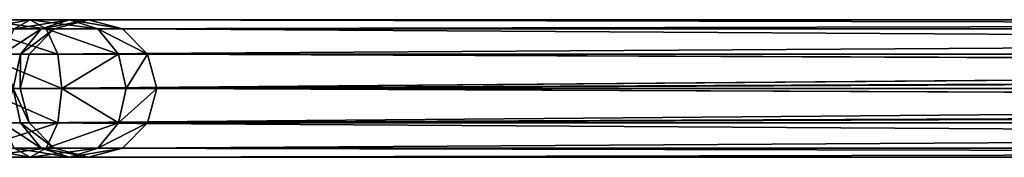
# Model space of a CAD drawing. Extents: x 1 to 133, y -12 to 0.
# Tile 156 of 256: x 35.196 to 38.77, y -6.211 to -5.711. Entities that reach past the tile are written whole.
import ezdxf

# ---------------------------------------------------------------- set-up
doc = ezdxf.new("R2010")
doc.units = 0
doc.header["$LTSCALE"] = 2.54
doc.layers.get('0').update_dxf_attribs({"color": 13, "linetype": 'CONTINUOUS'})

# ---------------------------------------------------------------- blocks, each defined once
blk = doc.blocks.new('SLING_IV_-_Z_O_ENIE16_06_B')
at = {"color": 0}
for p, q in [((35.0484, -5.7108, 130.5632), (35.2335, -5.7108, 130.5178)), ((35.0484, -5.7108, 130.5632), (35.2335, -5.7108, 130.5178)), ((35.1756, -5.7443, 130.407), (35.2335, -5.7108, 130.5178)), ((35.1756, -5.7443, 130.407), (35.2335, -5.7108, 130.5178)), ((35.2335, -5.7108, 130.5178), (35.3766, -5.7108, 130.3919)), ((35.2335, -5.7108, 130.5178), (35.3766, -5.7108, 130.3919)), ((35.2335, -5.7108, 130.5178), (35.2913, -5.7443, 130.6286)), ((35.2335, -5.7108, 130.5178), (35.2913, -5.7443, 130.6286)), ((35.274, -5.7443, 130.3204), (35.3766, -5.7108, 130.3919)), ((35.274, -5.7443, 130.3204), (35.3766, -5.7108, 130.3919)), ((35.4451, -5.7108, 130.2141), (35.3212, -5.7443, 130.1982)), ((35.4451, -5.7108, 130.2141), (35.3212, -5.7443, 130.1982)), ((35.3766, -5.7108, 130.3919), (35.4451, -5.7108, 130.2141)), ((35.3766, -5.7108, 130.3919), (35.4451, -5.7108, 130.2141)), ((35.3766, -5.7108, 130.3919), (35.4791, -5.7443, 130.4634)), ((35.3766, -5.7108, 130.3919), (35.4791, -5.7443, 130.4634)), ((35.5691, -5.7443, 130.23), (35.4451, -5.7108, 130.2141)), ((50.2799, -5.7108, 14.7056), (35.4451, -5.7108, 130.2141)), ((35.5691, -5.7443, 130.23), (35.4451, -5.7108, 130.2141)), ((50.2799, -5.7108, 14.7056), (35.4451, -5.7108, 130.2141)), ((35.0484, -5.7443, 130.6882), (35.2913, -5.7443, 130.6286)), ((35.0484, -5.7443, 130.6882), (35.2913, -5.7443, 130.6286)), ((35.1756, -5.7443, 130.407), (35.274, -5.7443, 130.3204)), ((35.1756, -5.7443, 130.407), (35.274, -5.7443, 130.3204)), ((35.1989, -5.8358, 130.2681), (35.274, -5.7443, 130.3204)), ((35.1989, -5.8358, 130.2681), (35.274, -5.7443, 130.3204)), ((35.3212, -5.7443, 130.1982), (35.2304, -5.8358, 130.1865)), ((35.3212, -5.7443, 130.1982), (35.2304, -5.8358, 130.1865)), ((35.274, -5.7443, 130.3204), (35.3212, -5.7443, 130.1982)), ((35.274, -5.7443, 130.3204), (35.3212, -5.7443, 130.1982)), ((35.2913, -5.7443, 130.6286), (35.4791, -5.7443, 130.4634)), ((35.2913, -5.7443, 130.6286), (35.4791, -5.7443, 130.4634)), ((35.2913, -5.7443, 130.6286), (35.3337, -5.8358, 130.7097)), ((35.2913, -5.7443, 130.6286), (35.3337, -5.8358, 130.7097)), ((50.1549, -5.7443, 14.6976), (35.3212, -5.7443, 130.1982)), ((50.1549, -5.7443, 14.6976), (35.3212, -5.7443, 130.1982)), ((35.4791, -5.7443, 130.4634), (35.5691, -5.7443, 130.23)), ((35.4791, -5.7443, 130.4634), (35.5691, -5.7443, 130.23)), ((35.4791, -5.7443, 130.4634), (35.5542, -5.8358, 130.5157)), ((35.4791, -5.7443, 130.4634), (35.5542, -5.8358, 130.5157)), ((35.6599, -5.8358, 130.2417), (35.5691, -5.7443, 130.23)), ((35.6599, -5.8358, 130.2417), (35.5691, -5.7443, 130.23)), ((50.4049, -5.7443, 14.7136), (35.5691, -5.7443, 130.23)), ((50.4049, -5.7443, 14.7136), (35.5691, -5.7443, 130.23)), ((35.0484, -5.8358, 130.7797), (35.3337, -5.8358, 130.7097)), ((35.0484, -5.8358, 130.7797), (35.3337, -5.8358, 130.7097)), ((35.1333, -5.8358, 130.3258), (35.1989, -5.8358, 130.2681)), ((35.1333, -5.8358, 130.3258), (35.1989, -5.8358, 130.2681)), ((35.1715, -5.9608, 130.2489), (35.1989, -5.8358, 130.2681)), ((35.1715, -5.9608, 130.2489), (35.1989, -5.8358, 130.2681)), ((35.2304, -5.8358, 130.1865), (35.1972, -5.9608, 130.1823)), ((35.1972, -5.9608, 130.1823), (50.0634, -5.8358, 14.6918)), ((35.1972, -5.9608, 130.1823), (50.0634, -5.8358, 14.6918)), ((35.2304, -5.8358, 130.1865), (35.1972, -5.9608, 130.1823)), ((35.1989, -5.8358, 130.2681), (35.2304, -5.8358, 130.1865)), ((35.1989, -5.8358, 130.2681), (35.2304, -5.8358, 130.1865)), ((50.0634, -5.8358, 14.6918), (35.2304, -5.8358, 130.1865)), ((50.0634, -5.8358, 14.6918), (35.2304, -5.8358, 130.1865)), ((35.3337, -5.8358, 130.7097), (35.5542, -5.8358, 130.5157)), ((35.3337, -5.8358, 130.7097), (35.5542, -5.8358, 130.5157)), ((35.3337, -5.8358, 130.7097), (35.3492, -5.9608, 130.7394)), ((35.3337, -5.8358, 130.7097), (35.3492, -5.9608, 130.7394)), ((35.5542, -5.8358, 130.5157), (35.6599, -5.8358, 130.2417)), ((35.5542, -5.8358, 130.5157), (35.6599, -5.8358, 130.2417)), ((35.5542, -5.8358, 130.5157), (35.5816, -5.9608, 130.5349)), ((35.5542, -5.8358, 130.5157), (35.5816, -5.9608, 130.5349)), ((35.6931, -5.9608, 130.246), (35.6599, -5.8358, 130.2417)), ((50.4964, -5.8358, 14.7195), (35.6599, -5.8358, 130.2417)), ((50.5214, -5.8961, 14.7211), (35.6599, -5.8358, 130.2417)), ((35.6931, -5.9608, 130.246), (35.6599, -5.8358, 130.2417)), ((50.5214, -5.8961, 14.7211), (35.6599, -5.8358, 130.2417)), ((50.4964, -5.8358, 14.7195), (35.6599, -5.8358, 130.2417)), ((50.0385, -5.8961, 14.6902), (35.1972, -5.9608, 130.1823)), ((50.0385, -5.8961, 14.6902), (35.1972, -5.9608, 130.1823)), ((50.5214, -5.8961, 14.7211), (35.6931, -5.9608, 130.246)), ((50.5214, -5.8961, 14.7211), (35.6931, -5.9608, 130.246)), ((35.0484, -5.9608, 130.8132), (35.3492, -5.9608, 130.7394)), ((35.0484, -5.9608, 130.8132), (35.3492, -5.9608, 130.7394)), ((35.1972, -5.9608, 130.1823), (35.1715, -5.9608, 130.2489)), ((35.1989, -6.0858, 130.2681), (35.1715, -5.9608, 130.2489)), ((35.1972, -5.9608, 130.1823), (35.1715, -5.9608, 130.2489)), ((35.1989, -6.0858, 130.2681), (35.1715, -5.9608, 130.2489)), ((35.1972, -5.9608, 130.1823), (35.2304, -6.0858, 130.1865)), ((50.0299, -5.9608, 14.6896), (35.1972, -5.9608, 130.1823)), ((50.0299, -5.9608, 14.6896), (35.1972, -5.9608, 130.1823)), ((35.1972, -5.9608, 130.1823), (35.2304, -6.0858, 130.1865)), ((50.0299, -5.9608, 14.6896), (35.2304, -6.0858, 130.1865)), ((50.0299, -5.9608, 14.6896), (35.2304, -6.0858, 130.1865)), ((35.3492, -5.9608, 130.7394), (35.3337, -6.0858, 130.7097)), ((35.3492, -5.9608, 130.7394), (35.3337, -6.0858, 130.7097)), ((35.3492, -5.9608, 130.7394), (35.5816, -5.9608, 130.5349)), ((35.3492, -5.9608, 130.7394), (35.5816, -5.9608, 130.5349)), ((35.5816, -5.9608, 130.5349), (35.5542, -6.0858, 130.5157)), ((35.5816, -5.9608, 130.5349), (35.5542, -6.0858, 130.5157)), ((35.5816, -5.9608, 130.5349), (35.6931, -5.9608, 130.246)), ((35.5816, -5.9608, 130.5349), (35.6931, -5.9608, 130.246)), ((35.6599, -6.0858, 130.2417), (35.6931, -5.9608, 130.246)), ((35.6599, -6.0858, 130.2417), (35.6931, -5.9608, 130.246)), ((50.5214, -6.0255, 14.7211), (35.6931, -5.9608, 130.246)), ((50.5316, -5.9608, 14.7234), (35.6931, -5.9608, 130.246)), ((50.5214, -6.0255, 14.7211), (35.6931, -5.9608, 130.246)), ((50.5316, -5.9608, 14.7234), (35.6931, -5.9608, 130.246)), ((50.0385, -6.0255, 14.6902), (35.2304, -6.0858, 130.1865)), ((50.0385, -6.0255, 14.6902), (35.2304, -6.0858, 130.1865)), ((35.6599, -6.0858, 130.2417), (50.5214, -6.0255, 14.7211)), ((35.6599, -6.0858, 130.2417), (50.5214, -6.0255, 14.7211)), ((35.0484, -6.0858, 130.7797), (35.3337, -6.0858, 130.7097)), ((35.0484, -6.0858, 130.7797), (35.3337, -6.0858, 130.7097)), ((35.1333, -6.0858, 130.3258), (35.1989, -6.0858, 130.2681)), ((35.1333, -6.0858, 130.3258), (35.1989, -6.0858, 130.2681)), ((35.274, -6.1773, 130.3204), (35.1989, -6.0858, 130.2681)), ((35.1989, -6.0858, 130.2681), (35.2304, -6.0858, 130.1865)), ((35.1989, -6.0858, 130.2681), (35.2304, -6.0858, 130.1865)), ((35.274, -6.1773, 130.3204), (35.1989, -6.0858, 130.2681)), ((35.2304, -6.0858, 130.1865), (35.3212, -6.1773, 130.1982)), ((35.2304, -6.0858, 130.1865), (35.3212, -6.1773, 130.1982)), ((35.2304, -6.0858, 130.1865), (50.0634, -6.0858, 14.6918)), ((35.2304, -6.0858, 130.1865), (50.0634, -6.0858, 14.6918)), ((35.3337, -6.0858, 130.7097), (35.2913, -6.1773, 130.6286)), ((35.3337, -6.0858, 130.7097), (35.2913, -6.1773, 130.6286)), ((35.3337, -6.0858, 130.7097), (35.5542, -6.0858, 130.5157)), ((35.3337, -6.0858, 130.7097), (35.5542, -6.0858, 130.5157)), ((35.5542, -6.0858, 130.5157), (35.4791, -6.1773, 130.4634)), ((35.5542, -6.0858, 130.5157), (35.4791, -6.1773, 130.4634)), ((35.5542, -6.0858, 130.5157), (35.6599, -6.0858, 130.2417)), ((35.5542, -6.0858, 130.5157), (35.6599, -6.0858, 130.2417)), ((35.5691, -6.1773, 130.23), (35.6599, -6.0858, 130.2417)), ((35.5691, -6.1773, 130.23), (35.6599, -6.0858, 130.2417)), ((35.6599, -6.0858, 130.2417), (50.4964, -6.0858, 14.7195)), ((35.6599, -6.0858, 130.2417), (50.4964, -6.0858, 14.7195)), ((35.0484, -6.1773, 130.6882), (35.2913, -6.1773, 130.6286)), ((35.0484, -6.1773, 130.6882), (35.2913, -6.1773, 130.6286)), ((35.2335, -6.2108, 130.5178), (35.1756, -6.1773, 130.407)), ((35.1756, -6.1773, 130.407), (35.274, -6.1773, 130.3204)), ((35.1756, -6.1773, 130.407), (35.274, -6.1773, 130.3204)), ((35.2335, -6.2108, 130.5178), (35.1756, -6.1773, 130.407)), ((35.2913, -6.1773, 130.6286), (35.2335, -6.2108, 130.5178)), ((35.2913, -6.1773, 130.6286), (35.2335, -6.2108, 130.5178)), ((35.3766, -6.2108, 130.3919), (35.274, -6.1773, 130.3204)), ((35.274, -6.1773, 130.3204), (35.3212, -6.1773, 130.1982)), ((35.274, -6.1773, 130.3204), (35.3212, -6.1773, 130.1982)), ((35.3766, -6.2108, 130.3919), (35.274, -6.1773, 130.3204)), ((35.2913, -6.1773, 130.6286), (35.4791, -6.1773, 130.4634)), ((35.2913, -6.1773, 130.6286), (35.4791, -6.1773, 130.4634)), ((35.3212, -6.1773, 130.1982), (35.4451, -6.2108, 130.2141)), ((35.3212, -6.1773, 130.1982), (35.4451, -6.2108, 130.2141)), ((35.3212, -6.1773, 130.1982), (50.1549, -6.1773, 14.6976)), ((35.3212, -6.1773, 130.1982), (50.1549, -6.1773, 14.6976)), ((35.4791, -6.1773, 130.4634), (35.3766, -6.2108, 130.3919)), ((35.4791, -6.1773, 130.4634), (35.3766, -6.2108, 130.3919)), ((35.4451, -6.2108, 130.2141), (35.5691, -6.1773, 130.23)), ((35.4451, -6.2108, 130.2141), (35.5691, -6.1773, 130.23)), ((35.4791, -6.1773, 130.4634), (35.5691, -6.1773, 130.23)), ((35.4791, -6.1773, 130.4634), (35.5691, -6.1773, 130.23)), ((35.5691, -6.1773, 130.23), (50.4049, -6.1773, 14.7136)), ((35.5691, -6.1773, 130.23), (50.4049, -6.1773, 14.7136)), ((35.0484, -6.2108, 130.5632), (35.2335, -6.2108, 130.5178)), ((35.0484, -6.2108, 130.5632), (35.2335, -6.2108, 130.5178)), ((35.2335, -6.2108, 130.5178), (35.3766, -6.2108, 130.3919)), ((35.2335, -6.2108, 130.5178), (35.3766, -6.2108, 130.3919)), ((35.3766, -6.2108, 130.3919), (35.4451, -6.2108, 130.2141)), ((35.3766, -6.2108, 130.3919), (35.4451, -6.2108, 130.2141)), ((35.4451, -6.2108, 130.2141), (50.2799, -6.2108, 14.7056)), ((35.4451, -6.2108, 130.2141), (50.2799, -6.2108, 14.7056))]:
    blk.add_line(p, q, dxfattribs=at)
mesh = blk.add_polyface(dxfattribs=at)
corners = [(35.0484, -5.7443, 130.4382), (35.2335, -5.7108, 130.5178), (35.1756, -5.7443, 130.407), (35.0484, -5.7108, 130.5632)]
mesh.append_faces([[corners[k] for k in face] for face in [(0, 1, 2), (1, 0, 3)]], dxfattribs={"vtx0": -1, "color": 0})
mesh = blk.add_polyface(dxfattribs=at)
corners = [(35.0484, -5.7108, 130.5632), (35.2913, -5.7443, 130.6286), (35.2335, -5.7108, 130.5178), (35.0484, -5.7443, 130.6882)]
mesh.append_faces([[corners[k] for k in face] for face in [(0, 1, 2), (1, 0, 3)]], dxfattribs={"vtx0": -1, "color": 0})
mesh = blk.add_polyface(dxfattribs=at)
corners = [(35.1756, -5.7443, 130.407), (35.3766, -5.7108, 130.3919), (35.274, -5.7443, 130.3204), (35.2335, -5.7108, 130.5178)]
mesh.append_faces([[corners[k] for k in face] for face in [(0, 1, 2), (1, 0, 3)]], dxfattribs={"vtx0": -1, "color": 0})
mesh = blk.add_polyface(dxfattribs=at)
corners = [(35.2335, -5.7108, 130.5178), (35.4791, -5.7443, 130.4634), (35.3766, -5.7108, 130.3919), (35.2913, -5.7443, 130.6286)]
mesh.append_faces([[corners[k] for k in face] for face in [(0, 1, 2), (1, 0, 3)]], dxfattribs={"vtx0": -1, "color": 0})
mesh = blk.add_polyface(dxfattribs=at)
corners = [(35.274, -5.7443, 130.3204), (35.4451, -5.7108, 130.2141), (35.3212, -5.7443, 130.1982), (35.3766, -5.7108, 130.3919)]
mesh.append_faces([[corners[k] for k in face] for face in [(0, 1, 2), (1, 0, 3)]], dxfattribs={"vtx0": -1, "color": 0})
mesh = blk.add_polyface(dxfattribs=at)
corners = [(35.3212, -5.7443, 130.1982), (50.2799, -5.7108, 14.7056), (50.1549, -5.7443, 14.6976), (35.4451, -5.7108, 130.2141)]
mesh.append_faces([[corners[k] for k in face] for face in [(0, 1, 2), (1, 0, 3)]], dxfattribs={"vtx0": -1, "color": 0})
mesh = blk.add_polyface(dxfattribs=at)
corners = [(35.3766, -5.7108, 130.3919), (35.5691, -5.7443, 130.23), (35.4451, -5.7108, 130.2141), (35.4791, -5.7443, 130.4634)]
mesh.append_faces([[corners[k] for k in face] for face in [(0, 1, 2), (1, 0, 3)]], dxfattribs={"vtx0": -1, "color": 0})
mesh = blk.add_polyface(dxfattribs=at)
corners = [(35.4451, -5.7108, 130.2141), (50.4049, -5.7443, 14.7136), (50.2799, -5.7108, 14.7056), (35.5691, -5.7443, 130.23)]
mesh.append_faces([[corners[k] for k in face] for face in [(0, 1, 2), (1, 0, 3)]], dxfattribs={"vtx0": -1, "color": 0})
mesh = blk.add_polyface(dxfattribs=at)
corners = [(35.0484, -5.7443, 130.6882), (35.3337, -5.8358, 130.7097), (35.2913, -5.7443, 130.6286), (35.0484, -5.8358, 130.7797)]
mesh.append_faces([[corners[k] for k in face] for face in [(0, 1, 2), (1, 0, 3)]], dxfattribs={"vtx0": -1, "color": 0})
mesh = blk.add_polyface(dxfattribs=at)
corners = [(35.1333, -5.8358, 130.3258), (35.274, -5.7443, 130.3204), (35.1989, -5.8358, 130.2681), (35.1756, -5.7443, 130.407)]
mesh.append_faces([[corners[k] for k in face] for face in [(0, 1, 2), (1, 0, 3)]], dxfattribs={"vtx0": -1, "color": 0})
mesh = blk.add_polyface(dxfattribs=at)
corners = [(35.1989, -5.8358, 130.2681), (35.3212, -5.7443, 130.1982), (35.2304, -5.8358, 130.1865), (35.274, -5.7443, 130.3204)]
mesh.append_faces([[corners[k] for k in face] for face in [(0, 1, 2), (1, 0, 3)]], dxfattribs={"vtx0": -1, "color": 0})
mesh = blk.add_polyface(dxfattribs=at)
corners = [(35.2304, -5.8358, 130.1865), (50.1549, -5.7443, 14.6976), (50.0634, -5.8358, 14.6918), (35.3212, -5.7443, 130.1982)]
mesh.append_faces([[corners[k] for k in face] for face in [(0, 1, 2), (1, 0, 3)]], dxfattribs={"vtx0": -1, "color": 0})
mesh = blk.add_polyface(dxfattribs=at)
corners = [(35.2913, -5.7443, 130.6286), (35.5542, -5.8358, 130.5157), (35.4791, -5.7443, 130.4634), (35.3337, -5.8358, 130.7097)]
mesh.append_faces([[corners[k] for k in face] for face in [(0, 1, 2), (1, 0, 3)]], dxfattribs={"vtx0": -1, "color": 0})
mesh = blk.add_polyface(dxfattribs=at)
corners = [(35.4791, -5.7443, 130.4634), (35.6599, -5.8358, 130.2417), (35.5691, -5.7443, 130.23), (35.5542, -5.8358, 130.5157)]
mesh.append_faces([[corners[k] for k in face] for face in [(0, 1, 2), (1, 0, 3)]], dxfattribs={"vtx0": -1, "color": 0})
mesh = blk.add_polyface(dxfattribs=at)
corners = [(35.5691, -5.7443, 130.23), (50.4964, -5.8358, 14.7195), (50.4049, -5.7443, 14.7136), (35.6599, -5.8358, 130.2417)]
mesh.append_faces([[corners[k] for k in face] for face in [(0, 1, 2), (1, 0, 3)]], dxfattribs={"vtx0": -1, "color": 0})
mesh = blk.add_polyface(dxfattribs=at)
corners = [(35.3492, -5.9608, 130.7394), (35.0484, -5.8358, 130.7797), (35.0484, -5.9608, 130.8132), (35.3337, -5.8358, 130.7097)]
mesh.append_faces([[corners[k] for k in face] for face in [(0, 1, 2), (1, 0, 3)]], dxfattribs={"vtx0": -1, "color": 0})
mesh = blk.add_polyface(dxfattribs=at)
corners = [(35.1333, -5.8358, 130.3258), (35.1715, -5.9608, 130.2489), (35.1178, -5.9608, 130.2961), (35.1989, -5.8358, 130.2681)]
mesh.append_faces([[corners[k] for k in face] for face in [(0, 1, 2), (1, 0, 3)]], dxfattribs={"vtx0": -1, "color": 0})
mesh = blk.add_polyface(dxfattribs=at)
corners = [(35.1989, -5.8358, 130.2681), (35.1972, -5.9608, 130.1823), (35.1715, -5.9608, 130.2489), (35.2304, -5.8358, 130.1865)]
mesh.append_faces([[corners[k] for k in face] for face in [(0, 1, 2), (1, 0, 3)]], dxfattribs={"vtx0": -1, "color": 0})
mesh = blk.add_polyface(dxfattribs=at)
corners = [(50.0634, -5.8358, 14.6918), (50.0385, -5.8961, 14.6902), (35.1972, -5.9608, 130.1823)]
mesh.append_faces([[corners[k] for k in face] for face in [(0, 1, 2)]], dxfattribs={"color": 0})
mesh = blk.add_polyface(dxfattribs=at)
corners = [(50.0634, -5.8358, 14.6918), (35.1972, -5.9608, 130.1823), (35.2304, -5.8358, 130.1865)]
mesh.append_faces([[corners[k] for k in face] for face in [(0, 1, 2)]], dxfattribs={"color": 0})
mesh = blk.add_polyface(dxfattribs=at)
corners = [(35.3492, -5.9608, 130.7394), (35.5542, -5.8358, 130.5157), (35.3337, -5.8358, 130.7097), (35.5816, -5.9608, 130.5349)]
mesh.append_faces([[corners[k] for k in face] for face in [(0, 1, 2), (1, 0, 3)]], dxfattribs={"vtx0": -1, "color": 0})
mesh = blk.add_polyface(dxfattribs=at)
corners = [(35.6599, -5.8358, 130.2417), (35.5816, -5.9608, 130.5349), (35.6931, -5.9608, 130.246), (35.5542, -5.8358, 130.5157)]
mesh.append_faces([[corners[k] for k in face] for face in [(0, 1, 2), (1, 0, 3)]], dxfattribs={"vtx0": -1, "color": 0})
mesh = blk.add_polyface(dxfattribs=at)
corners = [(35.6599, -5.8358, 130.2417), (35.6931, -5.9608, 130.246), (50.5214, -5.8961, 14.7211)]
mesh.append_faces([[corners[k] for k in face] for face in [(0, 1, 2)]], dxfattribs={"color": 0})
mesh = blk.add_polyface(dxfattribs=at)
corners = [(35.6599, -5.8358, 130.2417), (50.5214, -5.8961, 14.7211), (50.4964, -5.8358, 14.7195)]
mesh.append_faces([[corners[k] for k in face] for face in [(0, 1, 2)]], dxfattribs={"color": 0})
mesh = blk.add_polyface(dxfattribs=at)
corners = [(50.0385, -5.8961, 14.6902), (50.0299, -5.9608, 14.6896), (35.1972, -5.9608, 130.1823)]
mesh.append_faces([[corners[k] for k in face] for face in [(0, 1, 2)]], dxfattribs={"color": 0})
mesh = blk.add_polyface(dxfattribs=at)
corners = [(50.5214, -5.8961, 14.7211), (35.6931, -5.9608, 130.246), (50.5316, -5.9608, 14.7234)]
mesh.append_faces([[corners[k] for k in face] for face in [(0, 1, 2)]], dxfattribs={"color": 0})
mesh = blk.add_polyface(dxfattribs=at)
corners = [(35.3337, -6.0858, 130.7097), (35.0484, -5.9608, 130.8132), (35.0484, -6.0858, 130.7797), (35.3492, -5.9608, 130.7394)]
mesh.append_faces([[corners[k] for k in face] for face in [(0, 1, 2), (1, 0, 3)]], dxfattribs={"vtx0": -1, "color": 0})
mesh = blk.add_polyface(dxfattribs=at)
corners = [(35.1715, -5.9608, 130.2489), (35.1333, -6.0858, 130.3258), (35.1178, -5.9608, 130.2961), (35.1989, -6.0858, 130.2681)]
mesh.append_faces([[corners[k] for k in face] for face in [(0, 1, 2), (1, 0, 3)]], dxfattribs={"vtx0": -1, "color": 0})
mesh = blk.add_polyface(dxfattribs=at)
corners = [(35.1715, -5.9608, 130.2489), (35.2304, -6.0858, 130.1865), (35.1989, -6.0858, 130.2681), (35.1972, -5.9608, 130.1823)]
mesh.append_faces([[corners[k] for k in face] for face in [(0, 1, 2), (1, 0, 3)]], dxfattribs={"vtx0": -1, "color": 0})
mesh = blk.add_polyface(dxfattribs=at)
corners = [(50.0299, -5.9608, 14.6896), (35.2304, -6.0858, 130.1865), (35.1972, -5.9608, 130.1823)]
mesh.append_faces([[corners[k] for k in face] for face in [(0, 1, 2)]], dxfattribs={"color": 0})
mesh = blk.add_polyface(dxfattribs=at)
corners = [(50.0299, -5.9608, 14.6896), (50.0385, -6.0255, 14.6902), (35.2304, -6.0858, 130.1865)]
mesh.append_faces([[corners[k] for k in face] for face in [(0, 1, 2)]], dxfattribs={"color": 0})
mesh = blk.add_polyface(dxfattribs=at)
corners = [(35.5542, -6.0858, 130.5157), (35.3492, -5.9608, 130.7394), (35.3337, -6.0858, 130.7097), (35.5816, -5.9608, 130.5349)]
mesh.append_faces([[corners[k] for k in face] for face in [(0, 1, 2), (1, 0, 3)]], dxfattribs={"vtx0": -1, "color": 0})
mesh = blk.add_polyface(dxfattribs=at)
corners = [(35.6931, -5.9608, 130.246), (35.5542, -6.0858, 130.5157), (35.6599, -6.0858, 130.2417), (35.5816, -5.9608, 130.5349)]
mesh.append_faces([[corners[k] for k in face] for face in [(0, 1, 2), (1, 0, 3)]], dxfattribs={"vtx0": -1, "color": 0})
mesh = blk.add_polyface(dxfattribs=at)
corners = [(35.6931, -5.9608, 130.246), (35.6599, -6.0858, 130.2417), (50.5214, -6.0255, 14.7211)]
mesh.append_faces([[corners[k] for k in face] for face in [(0, 1, 2)]], dxfattribs={"color": 0})
mesh = blk.add_polyface(dxfattribs=at)
corners = [(35.6931, -5.9608, 130.246), (50.5214, -6.0255, 14.7211), (50.5316, -5.9608, 14.7234)]
mesh.append_faces([[corners[k] for k in face] for face in [(0, 1, 2)]], dxfattribs={"color": 0})
mesh = blk.add_polyface(dxfattribs=at)
corners = [(50.0385, -6.0255, 14.6902), (50.0634, -6.0858, 14.6918), (35.2304, -6.0858, 130.1865)]
mesh.append_faces([[corners[k] for k in face] for face in [(0, 1, 2)]], dxfattribs={"color": 0})
mesh = blk.add_polyface(dxfattribs=at)
corners = [(50.5214, -6.0255, 14.7211), (35.6599, -6.0858, 130.2417), (50.4964, -6.0858, 14.7195)]
mesh.append_faces([[corners[k] for k in face] for face in [(0, 1, 2)]], dxfattribs={"color": 0})
mesh = blk.add_polyface(dxfattribs=at)
corners = [(35.3337, -6.0858, 130.7097), (35.0484, -6.1773, 130.6882), (35.2913, -6.1773, 130.6286), (35.0484, -6.0858, 130.7797)]
mesh.append_faces([[corners[k] for k in face] for face in [(0, 1, 2), (1, 0, 3)]], dxfattribs={"vtx0": -1, "color": 0})
mesh = blk.add_polyface(dxfattribs=at)
corners = [(35.274, -6.1773, 130.3204), (35.1333, -6.0858, 130.3258), (35.1989, -6.0858, 130.2681), (35.1756, -6.1773, 130.407)]
mesh.append_faces([[corners[k] for k in face] for face in [(0, 1, 2), (1, 0, 3)]], dxfattribs={"vtx0": -1, "color": 0})
mesh = blk.add_polyface(dxfattribs=at)
corners = [(35.3212, -6.1773, 130.1982), (35.1989, -6.0858, 130.2681), (35.2304, -6.0858, 130.1865), (35.274, -6.1773, 130.3204)]
mesh.append_faces([[corners[k] for k in face] for face in [(0, 1, 2), (1, 0, 3)]], dxfattribs={"vtx0": -1, "color": 0})
mesh = blk.add_polyface(dxfattribs=at)
corners = [(50.1549, -6.1773, 14.6976), (35.2304, -6.0858, 130.1865), (50.0634, -6.0858, 14.6918), (35.3212, -6.1773, 130.1982)]
mesh.append_faces([[corners[k] for k in face] for face in [(0, 1, 2), (1, 0, 3)]], dxfattribs={"vtx0": -1, "color": 0})
mesh = blk.add_polyface(dxfattribs=at)
corners = [(35.5542, -6.0858, 130.5157), (35.2913, -6.1773, 130.6286), (35.4791, -6.1773, 130.4634), (35.3337, -6.0858, 130.7097)]
mesh.append_faces([[corners[k] for k in face] for face in [(0, 1, 2), (1, 0, 3)]], dxfattribs={"vtx0": -1, "color": 0})
mesh = blk.add_polyface(dxfattribs=at)
corners = [(35.6599, -6.0858, 130.2417), (35.4791, -6.1773, 130.4634), (35.5691, -6.1773, 130.23), (35.5542, -6.0858, 130.5157)]
mesh.append_faces([[corners[k] for k in face] for face in [(0, 1, 2), (1, 0, 3)]], dxfattribs={"vtx0": -1, "color": 0})
mesh = blk.add_polyface(dxfattribs=at)
corners = [(50.4964, -6.0858, 14.7195), (35.5691, -6.1773, 130.23), (50.4049, -6.1773, 14.7136), (35.6599, -6.0858, 130.2417)]
mesh.append_faces([[corners[k] for k in face] for face in [(0, 1, 2), (1, 0, 3)]], dxfattribs={"vtx0": -1, "color": 0})
mesh = blk.add_polyface(dxfattribs=at)
corners = [(35.2913, -6.1773, 130.6286), (35.0484, -6.2108, 130.5632), (35.2335, -6.2108, 130.5178), (35.0484, -6.1773, 130.6882)]
mesh.append_faces([[corners[k] for k in face] for face in [(0, 1, 2), (1, 0, 3)]], dxfattribs={"vtx0": -1, "color": 0})
mesh = blk.add_polyface(dxfattribs=at)
corners = [(35.2335, -6.2108, 130.5178), (35.0484, -6.1773, 130.4382), (35.1756, -6.1773, 130.407), (35.0484, -6.2108, 130.5632)]
mesh.append_faces([[corners[k] for k in face] for face in [(0, 1, 2), (1, 0, 3)]], dxfattribs={"vtx0": -1, "color": 0})
mesh = blk.add_polyface(dxfattribs=at)
corners = [(35.3766, -6.2108, 130.3919), (35.1756, -6.1773, 130.407), (35.274, -6.1773, 130.3204), (35.2335, -6.2108, 130.5178)]
mesh.append_faces([[corners[k] for k in face] for face in [(0, 1, 2), (1, 0, 3)]], dxfattribs={"vtx0": -1, "color": 0})
mesh = blk.add_polyface(dxfattribs=at)
corners = [(35.4791, -6.1773, 130.4634), (35.2335, -6.2108, 130.5178), (35.3766, -6.2108, 130.3919), (35.2913, -6.1773, 130.6286)]
mesh.append_faces([[corners[k] for k in face] for face in [(0, 1, 2), (1, 0, 3)]], dxfattribs={"vtx0": -1, "color": 0})
mesh = blk.add_polyface(dxfattribs=at)
corners = [(35.4451, -6.2108, 130.2141), (35.274, -6.1773, 130.3204), (35.3212, -6.1773, 130.1982), (35.3766, -6.2108, 130.3919)]
mesh.append_faces([[corners[k] for k in face] for face in [(0, 1, 2), (1, 0, 3)]], dxfattribs={"vtx0": -1, "color": 0})
mesh = blk.add_polyface(dxfattribs=at)
corners = [(50.2799, -6.2108, 14.7056), (35.3212, -6.1773, 130.1982), (50.1549, -6.1773, 14.6976), (35.4451, -6.2108, 130.2141)]
mesh.append_faces([[corners[k] for k in face] for face in [(0, 1, 2), (1, 0, 3)]], dxfattribs={"vtx0": -1, "color": 0})
mesh = blk.add_polyface(dxfattribs=at)
corners = [(35.5691, -6.1773, 130.23), (35.3766, -6.2108, 130.3919), (35.4451, -6.2108, 130.2141), (35.4791, -6.1773, 130.4634)]
mesh.append_faces([[corners[k] for k in face] for face in [(0, 1, 2), (1, 0, 3)]], dxfattribs={"vtx0": -1, "color": 0})
mesh = blk.add_polyface(dxfattribs=at)
corners = [(50.4049, -6.1773, 14.7136), (35.4451, -6.2108, 130.2141), (50.2799, -6.2108, 14.7056), (35.5691, -6.1773, 130.23)]
mesh.append_faces([[corners[k] for k in face] for face in [(0, 1, 2), (1, 0, 3)]], dxfattribs={"vtx0": -1, "color": 0})

msp = doc.modelspace()

# ---------------------------------------------------------------- block references
at = {"color": 18}
msp.add_blockref('SLING_IV_-_Z_O_ENIE16_06_B', (0, 0), dxfattribs=at)

doc.saveas('drawing.dxf')
